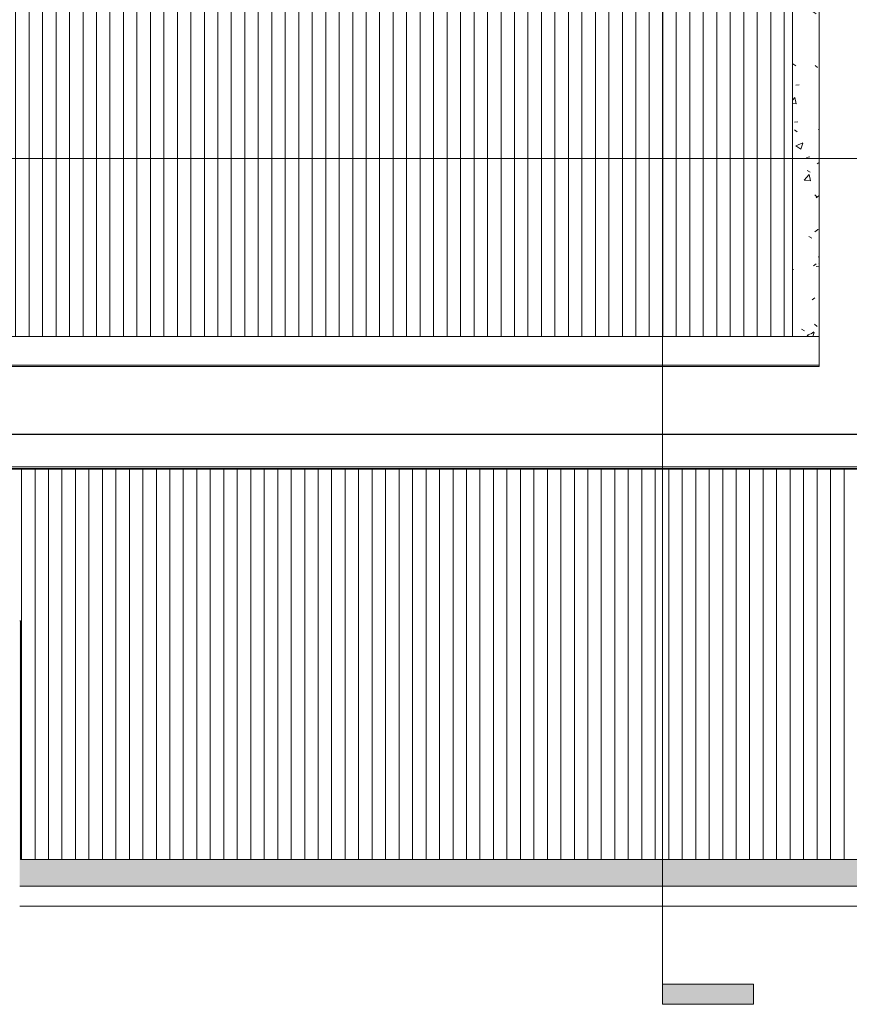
# Model space of a CAD drawing. Header units: metres. Extents: x 2.5 to 41.3, y -72.9 to -49.4.
# Tile 6 of 28: x 28.7 to 34.9, y -72.7 to -65.4. Entities that reach past the tile are written whole.
import ezdxf

# ---------------------------------------------------------------- set-up
doc = ezdxf.new("R2010")
doc.units = ezdxf.units.M
for name, color, linetype, lineweight in [('A-GLAZ-CWMG', 7, 'Continuous', 18), ('A-ROOF', 7, 'Continuous', 18), ('A-ROOF-PATT', 7, 'Continuous', 18), ('A-WALL', 7, 'Continuous', 18), ('G-ANNO-SYMB', 7, 'Continuous', 9), ('S-BEAM', 7, 'Continuous', 18), ('S-COLS', 7, 'Continuous', 18)]:
    doc.layers.add(name, color=color, linetype=linetype, lineweight=lineweight)

# ---------------------------------------------------------------- blocks, each defined once
blk = doc.blocks.new('Paredes 15 - Paredes 6-6874455-LAJE TÉCNICA - FRIGORÍFICA')
at = {"layer": 'A-WALL', "color": 253, "true_color": 0xaaaaaa}
for p, q in [((34.6587, -57.678), (34.6587, -65.4295)), ((34.6587, -65.4295), (34.6587, -67.9396)), ((33.5742, -67.9396), (23.0387, -67.9396)), ((34.6587, -67.9396), (33.5742, -67.9396)), ((12.8908, -68.442), (31.9487, -68.442)), ((31.9487, -68.442), (32.0987, -68.442)), ((32.0987, -68.442), (35.179, -68.442))]:
    blk.add_line(p, q, dxfattribs=at)
blk = doc.blocks.new('Telhados 2 - Telhados 1-7870987-LAJE TÉCNICA - FRIGORÍFICA')
at = {"layer": 'A-ROOF', "color": 253, "true_color": 0xaaaaaa}
blk.add_line((34.6587, -55.0853), (11.7559, -55.0853), dxfattribs=at)
blk = doc.blocks.new('Rectangular Mullion - 30mm Square-7992605-LAJE TÉCNICA - FRIGORÍFICA')
at = {"layer": 'A-GLAZ-CWMG', "color": 253, "true_color": 0xaaaaaa}
blk.add_line((40.0373, -68.6993), (11.9115, -68.6993), dxfattribs=at)
blk = doc.blocks.new('Telhados 3 - Telhados 3-7987247-LAJE TÉCNICA - FRIGORÍFICA')
at = {"layer": 'A-ROOF', "color": 253, "true_color": 0xaaaaaa}
for p, q in [((35.029, -68.4494), (11.9403, -68.4494)), ((40.0373, -68.6894), (11.7373, -68.6894)), ((40.0373, -68.7021), (11.9115, -68.7021))]:
    blk.add_line(p, q, dxfattribs=at)
blk = doc.blocks.new('Rectangular Mullion - 50 x 150mm-8009944-LAJE TÉCNICA - FRIGORÍFICA')
at = {"layer": 'A-GLAZ-CWMG', "color": 253, "true_color": 0xaaaaaa}
for p, q in [((34.3505, -68.6965), (34.3505, -68.6993)), ((34.3805, -68.6993), (34.3805, -68.6965))]:
    blk.add_line(p, q, dxfattribs=at)
blk = doc.blocks.new('4 GRE - ESCOLA DE CINEMA E AUDIOVISUAL CINE REX R07_rvt-1-LAJE TÉCNICA - FRIGORÍFICA')
at = {"layer": 'A-ROOF-PATT', "true_color": 0xd4d4d4}
h = blk.add_hatch(dxfattribs=at)
h.set_pattern_fill('FP_15', color=254, style=0, pattern_type=2)
h.set_pattern_definition([(90, (0, -0.92861), (-0.1, 6e-18), [])])
h.paths.add_polyline_path([(22.2706, -67.7159), (34.4623, -67.7159), (34.4623, -61.4047), (11.7559, -61.4047), (11.7559, -67.7159), (19.4111, -67.7159)])
at = {"layer": 'A-ROOF-PATT', "true_color": 0xeaeaea}
h = blk.add_hatch(dxfattribs=at)
h.set_pattern_fill('FP_20', color=254, style=0, pattern_type=2)
h.set_pattern_definition([(49.86, (21.555, -63.183), (0.54655, -0.047572), [0.05698, -0.62682]), (355.025, (21.555, -63.183), (-0.10573, 0.570328), [0.04572, -0.5029]), (100.502, (21.601, -63.187), (0.440824, 0.522746), [0.04834, -0.53171]), (46.042, (21.555, -63.031), (0.813242, -0.125493), [0.0855, -0.94054]), (96.668, (21.623, -63.042), (0.712216, 0.738586), [0.0725, -0.79748]), (351.227, (21.555, -63.031), (0.712213, 0.738594), [0.06857, -0.75429]), (20.905, (21.631, -63.069), (0.454846, -0.305267), [0.05711, -0.62825]), (326.132, (21.631, -63.069), (0.185403, 0.54982), [0.04565, -0.50214]), (71.365, (21.669, -63.095), (0.640248, 0.244547), [0.04835, -0.53189]), (37.362, (21.555, -63.183), (0.0092705, 0.252405), [0.0251, -0.47081, 0.0251, -0.4845, -0.5039]), (37.362, (21.555, -63.183), (0.0092705, 0.252405), [-1.006, 0.0251, -0.4788]), (7.463, (21.555, -63.183), (0.2004557, 0.2990496), [0.02514, -0.26592, 0.02514, -0.46021, -0.19239]), (7.463, (21.555, -63.183), (0.2004557, 0.2990496), [-0.77641, 0.02514, -0.16724]), (327.629, (21.385, -63.183), (0.406775, -0.0171053), [0.02511, -0.16512, 0.02511, -0.5684, -0.78754]), (327.629, (21.385, -63.183), (0.406775, -0.0171053), [-0.78374, 0.02511, -0.76243]), (317.642, (21.309, -63.183), (0.444388, 0.075903), [0.02509, -0.222, 0.02509, -0.36873, -0.5588]), (317.642, (21.309, -63.183), (0.444388, 0.075903), [-0.64091, 0.02509, -0.53371])])
h.paths.add_polyline_path([(34.6587, -67.7159), (34.6587, -61.4063), (34.4623, -61.4063), (34.4623, -67.7159)])
h = blk.add_hatch(dxfattribs=at)
h.set_pattern_fill('FP_22', color=254, style=0, pattern_type=2)
h.set_pattern_definition([(49.86, (21.555, -62.853), (0.54655, -0.047572), [0.05698, -0.62682]), (355.025, (21.555, -62.853), (-0.105729, 0.570328), [0.04572, -0.5029]), (100.502, (21.601, -62.857), (0.440824, 0.522746), [0.04834, -0.53171]), (46.042, (21.555, -62.701), (0.813242, -0.125493), [0.0855, -0.94054]), (96.668, (21.623, -62.712), (0.712216, 0.738586), [0.0725, -0.79748]), (351.227, (21.555, -62.701), (0.712213, 0.738594), [0.06857, -0.75429]), (20.905, (21.631, -62.739), (0.454846, -0.305267), [0.05711, -0.62825]), (326.132, (21.631, -62.739), (0.185403, 0.54982), [0.04565, -0.50214]), (71.365, (21.669, -62.764), (0.640248, 0.244547), [0.04835, -0.53189]), (37.362, (21.555, -62.853), (0.0092705, 0.252405), [0.0251, -0.47081, 0.0251, -0.4845, -0.5039]), (37.362, (21.555, -62.853), (0.0092705, 0.252405), [-1.006, 0.0251, -0.4788]), (7.463, (21.555, -62.853), (0.2004557, 0.2990496), [0.02514, -0.26592, 0.02514, -0.46021, -0.19239]), (7.463, (21.555, -62.853), (0.2004557, 0.2990496), [-0.77641, 0.02514, -0.16724]), (327.629, (21.385, -62.853), (0.406775, -0.0171053), [0.02511, -0.16512, 0.02511, -0.5684, -0.78754]), (327.629, (21.385, -62.853), (0.406775, -0.0171053), [-0.78374, 0.02511, -0.76243]), (317.642, (21.309, -62.853), (0.4443883, 0.075903), [0.02509, -0.222, 0.02509, -0.36873, -0.5588]), (317.642, (21.309, -62.853), (0.4443883, 0.075903), [-0.64091, 0.02509, -0.53371])])
h.paths.add_polyline_path([(11.8831, -71.7931), (17.2405, -71.7931), (17.2405, -69.8532), (17.236, -69.8531), (17.236, -71.5954), (11.9115, -71.5954), (11.9115, -68.6878), (11.7198, -68.6878), (11.7198, -71.7931), (11.7983, -71.7931)])
h.paths.add_polyline_path([(28.7305, -71.7931), (39.8077, -71.7931), (39.8077, -71.5954), (28.736, -71.5954), (28.736, -69.8249), (28.7305, -69.8255), (28.7305, -71.6265)])
h.paths.add_polyline_path([(26.5599, -71.7931), (26.6805, -71.7931), (26.6805, -71.5954), (19.2905, -71.5954), (19.291, -71.7931), (25.1301, -71.7931)])
at = {"layer": 'A-ROOF-PATT', "true_color": 0xd4d4d4}
h = blk.add_hatch(dxfattribs=at)
h.set_pattern_fill('FP_16', color=254, style=0, pattern_type=2)
h.set_pattern_definition([(270, (80.244, -32.101), (0.1, 6e-18), [])])
h.paths.add_polyline_path([(40.0077, -71.7931), (40.0373, -71.7931), (40.0373, -68.7021), (11.9115, -68.7021), (11.9115, -71.5954), (17.236, -71.5954), (17.236, -69.8531), (17.2405, -69.8531), (17.2405, -69.7968), (19.2905, -69.7968), (19.2905, -71.5954), (26.6805, -71.5954), (26.6805, -69.7968), (28.7305, -69.7968), (28.7305, -69.8249), (28.736, -69.8249), (28.736, -71.5954), (39.8077, -71.5954), (39.8077, -68.7044), (40.0077, -68.705), (40.0077, -71.7929)])
h.paths.add_polyline_path([(38.9958, -71.1913), (38.9458, -71.1913), (38.9458, -71.1688), (38.3758, -71.1688), (38.3758, -71.1913), (38.3258, -71.1913), (38.3258, -71.1688), (38.3158, -71.1688), (38.3158, -71.1138), (38.3258, -71.1138), (38.3258, -70.9223), (38.1601, -70.9223), (38.1601, -70.9663), (38.1541, -70.9663), (38.1541, -70.4163), (38.1601, -70.4163), (38.1601, -70.4603), (38.3258, -70.4603), (38.3258, -70.2688), (38.3158, -70.2688), (38.3158, -70.2138), (38.3258, -70.2138), (38.3258, -70.1913), (38.3758, -70.1913), (38.3758, -70.2138), (38.9458, -70.2138), (38.9458, -70.1913), (38.9958, -70.1913), (38.9958, -70.4663), (39.4647, -70.4663), (39.4647, -70.9163), (38.9958, -70.9163), (38.9958, -71.1853)])
h.paths.add_polyline_path([(38.9398, -71.1138), (38.9458, -71.1138), (38.9458, -71.1063), (38.3758, -71.1063), (38.3758, -71.1138), (38.7129, -71.1138)])
h.paths.add_polyline_path([(38.4898, -70.2763), (38.4898, -70.2688), (38.3758, -70.2688), (38.3758, -70.2763), (38.3818, -70.2763)])
h.paths.add_polyline_path([(38.9458, -70.2763), (38.9458, -70.2688), (38.8318, -70.2688), (38.8318, -70.2763), (38.9398, -70.2763)])
h.paths.add_polyline_path([(38.5237, -69.0636), (38.5277, -69.0645), (38.5271, -69.0646)])
h.paths.add_polyline_path([(38.3112, -69.7434), (38.3112, -69.7264), (38.2512, -69.7264), (38.2512, -69.6074), (38.1572, -69.6074), (38.1572, -69.6514), (38.1512, -69.6514), (38.1512, -69.2714), (38.1572, -69.2714), (38.1572, -69.3154), (38.2512, -69.3154), (38.2512, -69.1964), (38.3112, -69.1964), (38.3112, -69.1804), (38.3962, -69.1804), (38.3962, -69.0994), (38.409, -69.0994), (38.4099, -69.0974), (38.4106, -69.0994), (38.4109, -69.0974), (38.4123, -69.0994), (38.4123, -69.0974), (38.5189, -69.0974), (38.5197, -69.0654), (38.5237, -69.0636), (38.5283, -69.0666), (38.5284, -69.0707), (38.5284, -69.0736), (38.5281, -69.0778), (38.5287, -69.0974), (38.6351, -69.0974), (38.6351, -69.0994), (38.6365, -69.0974), (38.6368, -69.0994), (38.6375, -69.0974), (38.6385, -69.0994), (38.6512, -69.0994), (38.6512, -69.1804), (38.7362, -69.1804), (38.7362, -69.1964), (39.1072, -69.1964), (39.1072, -69.1914), (39.1572, -69.1914), (39.1572, -69.1964), (39.2029, -69.1964), (39.2029, -69.7264), (39.1572, -69.7264), (39.1572, -69.7314), (39.1072, -69.7314), (39.1072, -69.7264), (38.7362, -69.7264), (38.7362, -69.7434), (38.3554, -69.7434)])
h.paths.add_polyline_path([(38.5276, -69.0686), (38.5271, -69.068), (38.5272, -69.0684)])
h.paths.add_polyline_path([(38.5194, -69.0649), (38.5203, -69.0638), (38.5203, -69.0646), (38.5194, -69.0649)])
at = {"layer": 'S-COLS', "true_color": 0xaaaaaa}
h = blk.add_hatch(dxfattribs=at)
h.set_pattern_fill('FP_13', color=253, style=0, pattern_type=2)
h.set_pattern_definition([(50, (21.555, -62.9), (0.273274, -0.0239114), [0.02857, -0.31432]), (355, (21.555, -62.9), (-0.0528634, 0.286588), [0.02286, -0.25146]), (100.451, (21.578, -62.902), (0.220418, 0.2626804), [0.02429, -0.26714]), (46.184, (21.555, -62.824), (0.406619, -0.0630575), [0.04286, -0.47149]), (96.636, (21.589, -62.829), (0.356107, 0.371139), [0.03643, -0.4007]), (351.184, (21.555, -62.824), (0.356108, 0.371137), [0.03429, -0.37719]), (21, (21.593, -62.843), (0.2274184, -0.1533992), [0.02858, -0.31433]), (326, (21.593, -62.843), (0.092705, 0.276284), [0.02286, -0.25146]), (71.451, (21.612, -62.856), (0.320132, 0.122885), [0.02429, -0.26714]), (37.5, (21.555, -62.9), (0.0046375, 0.1268327), [0.00251, -0.2459, 0.00251, -0.25276, -0.25241]), (37.5, (21.555, -62.9), (0.0046375, 0.1268327), [-0.50368, 0.00251, -0.2499]), (7.5, (21.555, -62.9), (0.1002335, 0.1502687), [0.00251, -0.14303, 0.00251, -0.24018, -0.0962]), (7.5, (21.555, -62.9), (0.1002335, 0.1502687), [-0.38824, 0.00251, -0.09369]), (327.5, (21.47, -62.9), (0.2033841, -0.0085941), [0.00251, -0.09274, 0.00251, -0.29467, -0.39433]), (327.5, (21.47, -62.9), (0.2033841, -0.0085941), [-0.39243, 0.00251, -0.39182]), (317.5, (21.432, -62.9), (0.2221916, 0.0381397), [0.00251, -0.12131, 0.00251, -0.19484, -0.28003]), (317.5, (21.432, -62.9), (0.2221916, 0.0381397), [-0.32118, 0.00251, -0.27752])])
h.paths.add_polyline_path([(32.5373, -68.4426), (32.5373, -68.4419), (32.3373, -68.4426)])
at = {"layer": 'A-ROOF', "color": 253, "true_color": 0xaaaaaa}
for p, q in [((34.4623, -61.4063), (34.4623, -67.7159)), ((11.7559, -67.7159), (34.4623, -67.7159)), ((34.4623, -67.7159), (34.6587, -67.7159)), ((40.0373, -68.7021), (11.9115, -68.7021)), ((28.736, -69.8249), (28.7305, -69.8249)), ((28.736, -71.5954), (28.736, -69.8249)), ((39.8077, -71.5954), (28.736, -71.5954))]:
    blk.add_line(p, q, dxfattribs=at)
at = {"layer": 'A-WALL', "color": 253, "true_color": 0xaaaaaa}
for p, q in [((28.7305, -71.7931), (40.0373, -71.7931)), ((40.1673, -71.9431), (28.7305, -71.9431))]:
    blk.add_line(p, q, dxfattribs=at)
at = {"layer": 'S-BEAM', "color": 253, "true_color": 0xaaaaaa}
for p, q in [((27.036, -68.4426), (32.3373, -68.4426)), ((32.5373, -68.4426), (33.2873, -68.4426))]:
    blk.add_line(p, q, dxfattribs=at)
at = {"layer": 'S-COLS', "color": 253, "true_color": 0xaaaaaa}
blk.add_line((32.5373, -68.4426), (32.3373, -68.4426), dxfattribs=at)
at = {"layer": 'A-GLAZ-CWMG', "color": 253, "lineweight": 18, "true_color": 0xaaaaaa}
for name, p in [('Rectangular Mullion - 30mm Square-7992605-LAJE TÉCNICA - FRIGORÍFICA', (0, 0)), ('Rectangular Mullion - 50 x 150mm-8009944-LAJE TÉCNICA - FRIGORÍFICA', (-3.7712, 0)), ('Rectangular Mullion - 50 x 150mm-8009944-LAJE TÉCNICA - FRIGORÍFICA', (-1.8856, 0)), ('Rectangular Mullion - 50 x 150mm-8009944-LAJE TÉCNICA - FRIGORÍFICA', (0, 0))]:
    blk.add_blockref(name, p, dxfattribs=at)
at = {"layer": 'A-ROOF', "color": 253, "lineweight": 18, "true_color": 0xaaaaaa}
for name, p in [('Telhados 2 - Telhados 1-7870987-LAJE TÉCNICA - FRIGORÍFICA', (0, -12.8439)), ('Telhados 3 - Telhados 3-7987247-LAJE TÉCNICA - FRIGORÍFICA', (0, 0.0056))]:
    blk.add_blockref(name, p, dxfattribs=at)
at = {"layer": 'A-WALL', "color": 253, "lineweight": 18, "true_color": 0xaaaaaa}
blk.add_blockref('Paredes 15 - Paredes 6-6874455-LAJE TÉCNICA - FRIGORÍFICA', (0, 0), dxfattribs=at)
blk = doc.blocks.new('Family - VTR2-298720-LAJE TÉCNICA - FRIGORÍFICA')
at = {"layer": 'S-BEAM', "color": 253, "true_color": 0xaaaaaa}
blk.add_line((0.0396, -0.065), (0.0382, -0.065), dxfattribs=at)
blk = doc.blocks.new('ESTRUTURAL CINE REX _011_IFC-1-LAJE TÉCNICA - FRIGORÍFICA')
at = {"layer": 'S-BEAM', "color": 253, "lineweight": 18, "true_color": 0xaaaaaa}
blk.add_blockref('Family - VTR2-298720-LAJE TÉCNICA - FRIGORÍFICA', (33.2491, -68.377), dxfattribs=at)
blk = doc.blocks.new('Corte - M_Final do corte - Preenchido-28045-LAJE TÉCNICA - FRIGORÍFICA')
at = {"layer": 'G-ANNO-SYMB'}
blk.add_hatch(color=256, dxfattribs=at).paths.add_polyline_path([(0, 0.009), (0, 0), (-0.002, 0), (-0.002, 0.009)])
for p, q in [((0, 0.009), (-0.002, 0.009)), ((-0.002, 0.009), (-0.002, 0)), ((0, 0), (0, 0.009)), ((-0.002, 0), (0, 0))]:
    blk.add_line(p, q, dxfattribs=at)

msp = doc.modelspace()

# ---------------------------------------------------------------- linework, layer by layer
at = {"layer": 'G-ANNO-SYMB'}
for p, q in [((33.497, -50.5084), (33.497, -72.5197)), ((4.1178, -66.3976), (40.6306, -66.3976))]:
    msp.add_line(p, q, dxfattribs=at)

# ---------------------------------------------------------------- block references
at = {"lineweight": 5}
for name in ['4 GRE - ESCOLA DE CINEMA E AUDIOVISUAL CINE REX R07_rvt-1-LAJE TÉCNICA - FRIGORÍFICA', 'ESTRUTURAL CINE REX _011_IFC-1-LAJE TÉCNICA - FRIGORÍFICA']:
    msp.add_blockref(name, (0, 0), dxfattribs=at)
at = {"layer": 'G-ANNO-SYMB', "extrusion": (0, 0, -1), "xscale": 74.99999999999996, "yscale": 74.99999999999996, "zscale": 74.99999999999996, "rotation": 90.00000000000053}
msp.add_blockref('Corte - M_Final do corte - Preenchido-28045-LAJE TÉCNICA - FRIGORÍFICA', (-33.497, -72.5197), dxfattribs=at)

doc.saveas('drawing.dxf')
